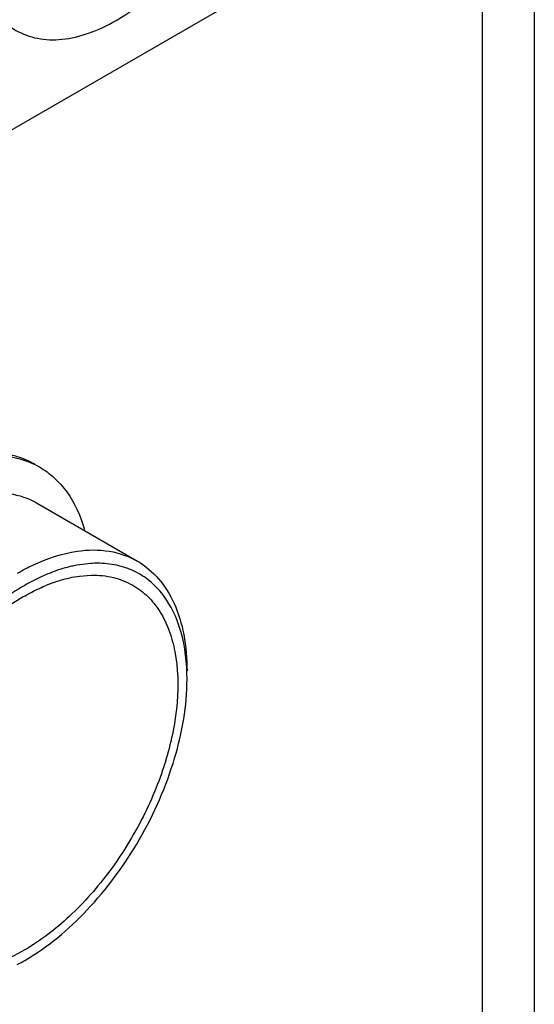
# Model space of a CAD drawing. Header units: inches. Extents: x 0 to 34, y 0 to 22.
# Tile 59 of 168: x 4.915 to 5.067, y 15.104 to 15.394. Entities that reach past the tile are written whole.
import ezdxf

# ---------------------------------------------------------------- set-up
doc = ezdxf.new("R2010")
doc.units = ezdxf.units.IN
doc.header["$LTSCALE"] = 1.87
doc.header["$MEASUREMENT"] = 0
doc.layers.get('0').update_dxf_attribs({"linetype": 'CONTINUOUS'})
doc.layers.add('02___PRT_ALL_AXES', color=7, linetype='CONTINUOUS')

msp = doc.modelspace()

# ---------------------------------------------------------------- linework, layer by layer
at = {"color": 3, "linetype": 'CONTINUOUS'}
msp.add_line((5.0665911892, 15.5261711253), (5.0665911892, 14.6165452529), dxfattribs=at)
at = {"color": 7, "linetype": 'CONTINUOUS'}
msp.add_line((4.9976706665, 15.4104405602), (4.8890991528, 15.3477527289), dxfattribs=at)
at = {"color": 6, "linetype": 'CONTINUOUS'}
for p, q in [((4.9199022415, 15.2515414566), (4.9496416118, 15.234370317)), ((4.935892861, 15.2337130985), (4.9318272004, 15.2332040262)), ((4.9325612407, 15.2299904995), (4.9360258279, 15.23026504))]:
    msp.add_line(p, q, dxfattribs=at)
for centre, radius, start, end in [((4.9070878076, 15.2413683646), 0.0248060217, 60.0928084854, 71.4858121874), ((4.9378428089, 15.203099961), 0.030675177, 89.9826894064, 93.6446134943), ((4.9422168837, 15.184493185), 0.0498779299, 109.9398721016, 113.1850974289), ((4.9405692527, 15.1842603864), 0.0465383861, 109.5146591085, 112.8658404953), ((4.9487063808, 15.1683958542), 0.0643937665, 120.0689743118, 123.9829894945), ((4.8858842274, 15.1697405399), 0.0610910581, 297.644701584, 300.0136798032)]:
    msp.add_arc(centre, radius, start, end, dxfattribs=at)
at = {"color": 7, "linetype": 'CONTINUOUS'}
for points, knots in [([(4.9433849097, 15.3935616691), (4.9467759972, 15.3955196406), (4.9534404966, 15.4003503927), (4.9655822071, 15.412560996), (4.9753211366, 15.427659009), (4.9818299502, 15.4440967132), (4.984720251, 15.4562872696), (4.985487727, 15.4677440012), (4.9844705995, 15.4749847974), (4.9835246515, 15.4782478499)], [0, 0, 0, 0, 0.1184913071, 0.2474154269, 0.5197183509, 0.654215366, 0.7812517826, 0.8971941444, 1, 1, 1, 1]), ([(4.9159780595, 15.4623323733), (4.9117212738, 15.455598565), (4.9065502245, 15.4448891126), (4.9026177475, 15.4301246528), (4.9013802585, 15.419699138), (4.9018620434, 15.4101446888), (4.9040797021, 15.4018173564), (4.9080201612, 15.3950594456), (4.9118206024, 15.3918111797), (4.9138560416, 15.3906362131)], [0, 0, 0, 0, 0.3048412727, 0.4492514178, 0.5833844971, 0.704929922, 0.8132477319, 0.9100671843, 1, 1, 1, 1]), ([(4.9138560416, 15.3906362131), (4.9158040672, 15.3895117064), (4.9202799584, 15.3878858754), (4.9277139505, 15.3876994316), (4.9356381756, 15.3896110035), (4.9407926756, 15.3920649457), (4.9433849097, 15.3935616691)], [0, 0, 0, 0, 0.2177640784, 0.4509329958, 0.7102050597, 1, 1, 1, 1])]:
    msp.add_open_spline(points, degree=3, knots=knots, dxfattribs=at)
at = {"color": 6, "linetype": 'CONTINUOUS'}
for points, knots in [([(4.9002284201, 15.2648484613), (4.9038353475, 15.2655530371), (4.9109782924, 15.2660007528), (4.917863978, 15.2637877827), (4.9207609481, 15.2621176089)], [0, 0, 0, 0, 0.5235902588, 1, 1, 1, 1]), ([(4.9149646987, 15.2648905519), (4.914437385, 15.2650674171), (4.9122651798, 15.2657180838), (4.9100108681, 15.2660861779), (4.9083053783, 15.2662167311)], [0, 0, 0, 0, 0.2453757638, 1, 1, 1, 1]), ([(4.9207609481, 15.2621176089), (4.9223233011, 15.2612168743), (4.9253027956, 15.2590239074), (4.9304338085, 15.2531902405), (4.9329148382, 15.247638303), (4.9340474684, 15.2437396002)], [0, 0, 0, 0, 0.233489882, 0.4743587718, 1, 1, 1, 1]), ([(4.9028521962, 15.2540842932), (4.9058547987, 15.2545971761), (4.9117958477, 15.2548344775), (4.9174873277, 15.2529360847), (4.919903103, 15.2515406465)], [0, 0, 0, 0, 0.5219544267, 1, 1, 1, 1]), ([(4.9143544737, 15.2308741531), (4.9158107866, 15.2317150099), (4.9213298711, 15.2346275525), (4.9273649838, 15.2366717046), (4.9318817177, 15.2373229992)], [0, 0, 0, 0, 0.2692730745, 1, 1, 1, 1]), ([(4.9318817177, 15.2373229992), (4.9350130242, 15.2377745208), (4.9412077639, 15.2378688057), (4.9471096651, 15.2358325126), (4.9496414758, 15.2343700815)], [0, 0, 0, 0, 0.5197013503, 1, 1, 1, 1]), ([(4.9642556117, 15.1996563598), (4.9642556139, 15.2043716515), (4.9633234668, 15.2131811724), (4.9588075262, 15.2230769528), (4.9534444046, 15.2286616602), (4.9487886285, 15.2316282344), (4.9435019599, 15.2334061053), (4.9397586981, 15.2337738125), (4.9378520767, 15.2337751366)], [0, 0, 0, 0, 0.2925255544, 0.5426084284, 0.6570749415, 0.768714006, 0.8817176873, 1, 1, 1, 1]), ([(4.9496414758, 15.2343700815), (4.9519687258, 15.2330258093), (4.9563255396, 15.2293660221), (4.960958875, 15.2217845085), (4.9637151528, 15.2124431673), (4.9642551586, 15.2056436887), (4.9642551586, 15.2020671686)], [0, 0, 0, 0, 0.2177701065, 0.4509503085, 0.710202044, 1, 1, 1, 1]), ([(4.9318272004, 15.2332040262), (4.9312814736, 15.2331030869), (4.9290387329, 15.2326358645), (4.9268384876, 15.2319720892), (4.9252068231, 15.2313809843)], [0, 0, 0, 0, 0.2423065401, 1, 1, 1, 1]), ([(4.9225798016, 15.2303428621), (4.9220660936, 15.2301231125), (4.9199747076, 15.2291885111), (4.9179421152, 15.2281237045), (4.9164423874, 15.2272577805)], [0, 0, 0, 0, 0.2439361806, 1, 1, 1, 1]), ([(4.9250231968, 15.228125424), (4.9256577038, 15.2283499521), (4.9281191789, 15.2291585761), (4.9306607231, 15.2297329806), (4.9325612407, 15.2299904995)], [0, 0, 0, 0, 0.2597743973, 1, 1, 1, 1]), ([(4.9360258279, 15.23026504), (4.9382108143, 15.2303107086), (4.9425064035, 15.2299053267), (4.9465358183, 15.2283211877), (4.9483336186, 15.2272832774)], [0, 0, 0, 0, 0.5128559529, 1, 1, 1, 1]), ([(4.9164423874, 15.2272577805), (4.911560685, 15.2244391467), (4.9020732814, 15.2171848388), (4.894160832, 15.2083010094), (4.8904307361, 15.2033536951)], [0, 0, 0, 0, 0.4763822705, 1, 1, 1, 1]), ([(4.9483336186, 15.2272832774), (4.9499059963, 15.2263755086), (4.9528856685, 15.2240931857), (4.9564733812, 15.2195585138), (4.9591528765, 15.2140109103), (4.9615598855, 15.2050922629), (4.9618610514, 15.192088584), (4.9584942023, 15.1755858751), (4.9517116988, 15.1588006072), (4.9420566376, 15.1430979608), (4.930327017, 15.1297537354), (4.9211634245, 15.1227013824), (4.9164423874, 15.1199755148)], [0, 0, 0, 0, 0.0428599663, 0.0874864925, 0.1353215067, 0.1872844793, 0.304548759, 0.4382199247, 0.5825652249, 0.7297265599, 0.8713100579, 1, 1, 1, 1]), ([(4.9164423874, 15.2241236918), (4.9169425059, 15.224412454), (4.9189093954, 15.2255101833), (4.9209419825, 15.2264915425), (4.9224856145, 15.2271416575)], [0, 0, 0, 0, 0.2563865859, 1, 1, 1, 1]), ([(4.9164423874, 15.1168414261), (4.923230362, 15.1207607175), (4.9360753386, 15.1315727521), (4.951069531, 15.1520604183), (4.9613145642, 15.1752890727), (4.9642556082, 15.1918188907), (4.9642556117, 15.1996563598)], [0, 0, 0, 0, 0.2372395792, 0.5000041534, 0.76278267, 1, 1, 1, 1]), ([(4.9164423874, 15.1199755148), (4.9136437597, 15.1183596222), (4.9080761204, 15.115711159), (4.8995188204, 15.1136441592), (4.8914891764, 15.1138464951), (4.886655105, 15.1156012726), (4.8845511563, 15.1168159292)], [0, 0, 0, 0, 0.2896969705, 0.5490846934, 0.7822181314, 1, 1, 1, 1])]:
    msp.add_open_spline(points, degree=3, knots=knots, dxfattribs=at)
at = {"layer": '02___PRT_ALL_AXES', "color": 3, "linetype": 'CONTINUOUS'}
msp.add_line((5.0512142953, 15.5172926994), (5.0512142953, 14.5951108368), dxfattribs=at)

doc.saveas('drawing.dxf')
